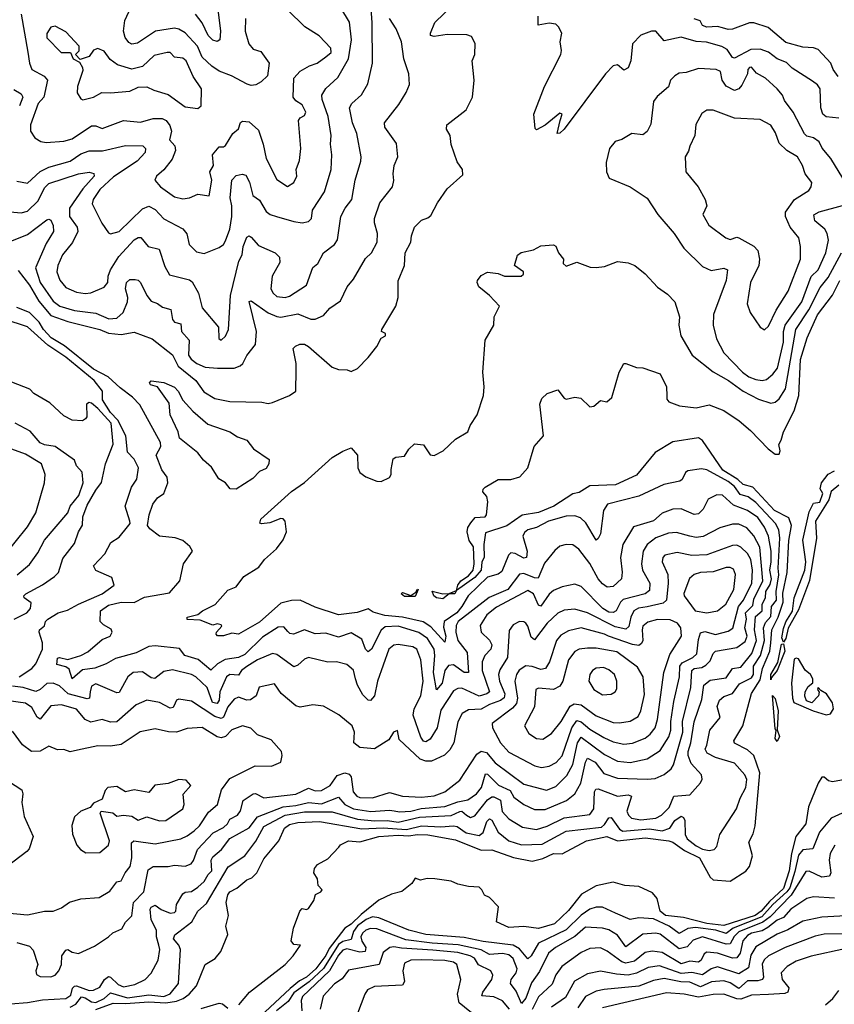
# Model space of a CAD drawing. Extents: x 1921360 to 2014538, y 768294 to 907744.
# Tile 87 of 256: x 1988288 to 1992113, y 779658 to 784279. Entities that reach past the tile are written whole.
import ezdxf

# ---------------------------------------------------------------- set-up
doc = ezdxf.new("R2010")
doc.units = 0

msp = doc.modelspace()

# ---------------------------------------------------------------- linework, layer by layer
at = {"layer": '0CON10XD'}
for points in [[(1988281.1, 783101.1), (1988335, 783032.9), (1988377.9, 782957.9), (1988435, 782890.7), (1988515, 782862.2), (1988665, 782825.2), (1988705, 782808.3), (1988765, 782801.2), (1988825, 782812.9), (1988910.6, 782780.6), (1989005, 782706.7), (1989032.1, 782652.1), (1989115.4, 782585.4), (1989152.8, 782532.8), (1989205, 782501), (1989275, 782487.3), (1989425, 782484.5), (1989455, 782477.8), (1989475, 782481.8), (1989555, 782514.6), (1989585.3, 782534.7), (1989586.2, 782633.8), (1989586.1, 782665), (1989572.5, 782735), (1989582.8, 782747.2), (1989603.6, 782756.4), (1989625, 782755.5), (1989644.2, 782745), (1989755, 782648.5), (1989785, 782637.1), (1989826, 782636), (1989845, 782627.5), (1989875, 782641.4), (1989925, 782693.3), (1989965.4, 782745), (1989985.7, 782784.3), (1990005.6, 782795), (1990006.2, 782806.2), (1989987.5, 782815), (1989988.8, 782825), (1990054.5, 782935), (1990065.5, 782975), (1990065, 783053.8), (1990094.5, 783125.5), (1990098.2, 783185), (1990125.5, 783235), (1990127.9, 783265), (1990142.7, 783305), (1990175, 783338), (1990205, 783348.8), (1990219.4, 783360.6), (1990250, 783420), (1990296.2, 783485), (1990369.3, 783550.7), (1990367.5, 783575), (1990342.3, 783612.3), (1990315, 783692.5), (1990309.2, 783735), (1990293.1, 783765), (1990294.5, 783785.5), (1990384.7, 783855.3), (1990414.5, 783915), (1990422.7, 783995), (1990413.1, 784085), (1990425.6, 784115), (1990427.7, 784167.7), (1990409.5, 784199.5), (1990387.7, 784207.7), (1990295, 784210), (1990235, 784200.5), (1990216.7, 784205), (1990217.5, 784215), (1990238, 784265), (1990370.9, 784395)], [(1989349.3, 784285), (1989347.5, 784225), (1989363.7, 784165), (1989385, 784140.4), (1989420.2, 784130.2), (1989460, 784075), (1989452.2, 784015), (1989422.8, 783987.2), (1989397.2, 783972.8), (1989375, 783970.3), (1989355.8, 783975.8), (1989282.9, 784015), (1989225, 784037.6), (1989190, 784060), (1989145, 784103.3), (1989123.5, 784155), (1989065, 784216.9), (1989035, 784234.7), (1989015, 784238.4), (1988925.5, 784225), (1988841, 784169), (1988815, 784164.7), (1988801.4, 784171.4), (1988783.6, 784195), (1988775.3, 784225), (1988782.3, 784275), (1988832.3, 784385)], [(1989209.7, 784405), (1989230.9, 784225), (1989227.5, 784185), (1989215, 784175.8), (1989195, 784183.5), (1989173.4, 784205), (1989145, 784264.7), (1989114.2, 784305)], [(1988243.4, 783376.6), (1988295, 783372), (1988325, 783380.6), (1988375, 783428.2), (1988405, 783490), (1988425, 783509.5), (1988565, 783555.3), (1988615, 783562.7), (1988637, 783557), (1988637.9, 783545), (1988585.2, 783485), (1988522.3, 783395), (1988522.7, 783355), (1988558.2, 783305), (1988561.8, 783285), (1988536.6, 783233.4), (1988489.7, 783175), (1988467.2, 783125), (1988462.8, 783095), (1988476.2, 783056.2), (1988505, 783021.5), (1988555, 782999.6), (1988595, 782994.1), (1988622.4, 782997.6), (1988685, 783023.1), (1988702.3, 783045), (1988704.3, 783075), (1988714.8, 783105.2), (1988753.2, 783166.8), (1988825.3, 783245), (1988845, 783257.2), (1988857.1, 783257.1), (1988891.1, 783215), (1988942.6, 783202.6), (1988970.5, 783120.5), (1988992, 783082), (1989085, 783058.2), (1989098, 783048), (1989128.5, 782995), (1989145, 782927.1), (1989222.5, 782835), (1989222.7, 782782.7), (1989235, 782774.2), (1989255, 782794), (1989268.1, 782825), (1989278.5, 782985), (1989316.7, 783145), (1989332.3, 783175), (1989337.1, 783215), (1989355, 783258.8), (1989365, 783263.8), (1989375, 783258.8), (1989408.9, 783218.9), (1989487.1, 783185), (1989508.1, 783165), (1989509.8, 783139.8), (1989473.1, 783075), (1989466.9, 783015), (1989477.8, 782995), (1989495, 782980.3), (1989535, 782974.7), (1989555, 782980.7), (1989635, 783032.7), (1989664.7, 783115.3), (1989687.8, 783135), (1989715.5, 783185), (1989767, 783223), (1989781.2, 783245), (1989796.2, 783355), (1989816.6, 783395), (1989847.8, 783435), (1989863.8, 783525), (1989890.4, 783615), (1989891.8, 783635), (1989871.6, 783745), (1989851.1, 783795), (1989836.4, 783865), (1989848.5, 783885), (1989894, 783926), (1989922.8, 783977.2), (1989945.4, 784075.4), (1989943.8, 784263.8), (1989937.1, 784355)], [(1988275, 783521.2), (1988325, 783512.2), (1988384.2, 783565.8), (1988425, 783587), (1988525, 783615.2), (1988575, 783649), (1988615, 783662.7), (1988676.9, 783663.1), (1988785, 783688.6), (1988866.4, 783686.4), (1988879.4, 783675), (1988877.8, 783655), (1988839.6, 783615), (1988728.2, 783541.8), (1988665, 783482.2), (1988633.8, 783435), (1988629.2, 783415), (1988673.4, 783323.4), (1988705, 783278.6), (1988714.5, 783274.5), (1988755.7, 783284.3), (1988865, 783390.5), (1988895, 783404.1), (1988925, 783388.4), (1988965, 783343.9), (1989055, 783297.3), (1989073.2, 783273.2), (1989083.4, 783223.4), (1989118.9, 783188.9), (1989155, 783181.8), (1989225, 783210), (1989245, 783224.4), (1989255, 783240.8), (1989275.2, 783295), (1989284.2, 783355), (1989284.4, 783405), (1989277.3, 783442.7), (1989283.8, 783525), (1989305, 783548.2), (1989333.3, 783553.3), (1989349.4, 783549.4), (1989366.8, 783516.8), (1989383.7, 783453.7), (1989415, 783432.1), (1989445, 783379.3), (1989465, 783364.5), (1989493.8, 783355), (1989575, 783331.2), (1989615, 783325.6), (1989645, 783331.1), (1989658.1, 783345), (1989662.9, 783385), (1989719.8, 783470.2), (1989750.5, 783575), (1989754.7, 783645), (1989748.2, 783695), (1989750.4, 783735), (1989736.7, 783825), (1989708.2, 783905), (1989706.8, 783925), (1989725, 783955.5), (1989782.4, 784007.6), (1989832.2, 784095), (1989846.4, 784183.7), (1989836.7, 784266.7), (1989795.4, 784335)], [(1988195, 783219.5), (1988325, 783270.6), (1988415, 783340), (1988425, 783343.1), (1988435, 783338), (1988445, 783312.5), (1988446.2, 783285), (1988412, 783228), (1988362.6, 783115), (1988384.4, 783045), (1988445, 782957.1), (1988476.1, 782935), (1988545, 782913.7), (1988645, 782901.4), (1988706.2, 782875), (1988745, 782878), (1988774.1, 782905), (1988794.1, 782955), (1988795.9, 782975), (1988784.4, 783015), (1988790.3, 783045), (1988805, 783058.8), (1988829.8, 783060.2), (1988845, 783056.5), (1988855, 783045.6), (1988884.5, 782984.5), (1988905, 782958.5), (1988935, 782946.9), (1988958.9, 782928.9), (1988998.5, 782918.5), (1989005, 782872), (1989015, 782860), (1989045, 782852), (1989048, 782815), (1989084.7, 782774.7), (1989081.6, 782705), (1989093.2, 782685), (1989120, 782665), (1989158.5, 782648.5), (1989217.2, 782642.8), (1989295, 782644.1), (1989322.9, 782655), (1989336.7, 782665), (1989355, 782702.9), (1989395, 782754), (1989399.8, 782815), (1989365, 782956.2), (1989375, 782960), (1989455, 782902.4), (1989495, 782885.2), (1989515, 782883.2), (1989595, 782897.8), (1989655, 782874), (1989675, 782872.7), (1989715, 782890), (1989744.6, 782925.4), (1989795, 782958.6), (1989825.3, 783025), (1989855, 783061.5), (1989911.8, 783158.2), (1989939.6, 783185), (1989967.5, 783235), (1989968, 783275), (1989953.6, 783325), (1989954.5, 783345), (1989980, 783420), (1990038.9, 783495), (1990045.2, 783524.8), (1990041.3, 783555), (1990046.5, 783595), (1990064.4, 783635), (1990057, 783697), (1990002.5, 783775), (1990000.5, 783795), (1990068.6, 783881.4), (1990103.4, 783936.6), (1990118.6, 783975), (1990115.6, 784025), (1990092.5, 784095), (1990080.5, 784175), (1990055.4, 784235.4), (1990024.8, 784285)], [(1988295.4, 784305), (1988326.2, 784126.2), (1988334.2, 784074.2), (1988345.3, 784045.3), (1988403.9, 784013.9), (1988418.7, 783995), (1988401.1, 783915), (1988375.7, 783885), (1988338.2, 783785), (1988338.5, 783755), (1988358.6, 783725), (1988387.7, 783707.7), (1988412.3, 783702.3), (1988495, 783708.3), (1988535, 783720), (1988625, 783780.5), (1988645, 783780), (1988675, 783767.7), (1988775, 783805.8), (1988855, 783797.6), (1988915.3, 783815.3), (1988957.1, 783815), (1988975.4, 783805), (1988992.8, 783782.8), (1989001.3, 783755), (1988991.9, 783715), (1989017.4, 783687.4), (1989020, 783665), (1989003.9, 783625), (1988965, 783573.6), (1988930.6, 783545), (1988923.3, 783525), (1988950, 783495), (1989015, 783447.9), (1989055, 783438.4)], [(1989055, 783438.4), (1989085, 783442.5), (1989125, 783459.6), (1989178.6, 783451.4), (1989190.3, 783525), (1989181.2, 783565), (1989197.8, 783595), (1989193.1, 783645), (1989225, 783682.2), (1989245, 783682), (1989255, 783688.1), (1989288.9, 783745), (1989315, 783766.9), (1989325, 783796.2), (1989335, 783802.9), (1989365, 783799.4), (1989409.8, 783759.8), (1989431.7, 783695), (1989445, 783626.7), (1989495, 783528.9), (1989545, 783495.6), (1989576, 783515), (1989588.9, 783545), (1989587.1, 783575), (1989601.4, 783618.6), (1989608.2, 783675), (1989597.5, 783805), (1989605, 783818.9), (1989625, 783829.6), (1989631.1, 783845), (1989615, 783879.6), (1989585, 783898.6), (1989571.9, 783915), (1989575.5, 784005), (1989605, 784036.7), (1989648.3, 784061.7), (1989685.5, 784074.5), (1989726, 784104), (1989750.8, 784125), (1989749.7, 784145), (1989695, 784203.3), (1989626.5, 784245), (1989545, 784324.6)], [(1992135, 783817.1), (1992075, 783823.1), (1992059.6, 783835), (1992049.7, 783865), (1992047, 783955), (1992035, 783973.3), (1992010.6, 783990.6), (1991915, 784051.2), (1991888.5, 784078.5), (1991845.5, 784095.5), (1991805, 784126.5), (1991765, 784140.8), (1991721, 784139), (1991645, 784098.9), (1991635, 784101.9), (1991609.6, 784139.6), (1991585, 784153.6), (1991513.9, 784173.9), (1991465, 784176.7), (1991395, 784196.1), (1991315, 784179.2), (1991275, 784224.3), (1991255, 784225.5), (1991205, 784205.7), (1991165, 784165.7), (1991158.5, 784085), (1991145, 784052.9), (1991125, 784041.9), (1991095, 784066.2), (1991075, 784062.2), (1991038.7, 784025), (1990845, 783764.3), (1990825, 783746.7), (1990812.5, 783745), (1990826.2, 783805), (1990836.2, 783836.2), (1990825, 783840), (1990755.8, 783784.2), (1990715, 783762.5), (1990708.3, 783768.3), (1990702, 783835), (1990752.9, 783965), (1990829.8, 784115), (1990832.7, 784135), (1990825.4, 784175), (1990833.5, 784215), (1990818.2, 784245), (1990805, 784257.3), (1990775, 784261.8), (1990722.9, 784252.9), (1990723.1, 784295)], [(1992131.5, 784011.5), (1992108.6, 784045), (1992097.6, 784075), (1992038.3, 784138.3), (1992015, 784147.4), (1991965, 784150.4), (1991885, 784171.2), (1991802.1, 784242.1), (1991735, 784264.6), (1991715, 784263.9), (1991635, 784233.7), (1991615, 784232.3), (1991588.8, 784241.2), (1991565, 784246.9), (1991515, 784244.2), (1991495, 784250.8), (1991483, 784273), (1991455, 784282.5)], [(1989125, 783862.2), (1989140, 783875), (1989142.3, 783955), (1989102.3, 784012.3), (1989069.5, 784085), (1989055, 784098.9), (1989015, 784103.5), (1988995, 784124.2), (1988980, 784125), (1988920, 784110), (1988865, 784058.5), (1988815, 784046.8), (1988747.5, 784067.5), (1988712.3, 784092.3), (1988685, 784131.4), (1988655, 784143.1), (1988635, 784136.2), (1988615, 784106.7), (1988572.5, 784092.5), (1988550, 784115), (1988567.1, 784132.9), (1988566.9, 784155), (1988505, 784221.9), (1988455, 784248.9), (1988435, 784244), (1988415, 784213.3), (1988415, 784194.4), (1988482.2, 784125), (1988527.5, 784125), (1988540, 784095), (1988569.3, 784079.3), (1988583.8, 784055), (1988585, 784040), (1988558.9, 783965), (1988558, 783935), (1988575, 783906.7), (1988585, 783902.9), (1988635.3, 783914.7), (1988673.4, 783936.6), (1988714.3, 783935.7), (1988805, 783943.3), (1988845, 783962.9), (1988885, 783964.4), (1988917.8, 783947.8), (1988985, 783927.1), (1989065, 783870.5), (1989125, 783862.2)], [(1992152.7, 783535), (1992097, 783627), (1992056.2, 783676.2), (1992042.3, 783705), (1992015, 783723.7), (1991985, 783732.1), (1991973.3, 783743.3), (1991920.2, 783845), (1991879.2, 783899.2), (1991870.6, 783925), (1991844.5, 783955), (1991790.9, 784005), (1991748.6, 784028.6), (1991725, 784055.7), (1991715, 784054.7), (1991707, 784045), (1991705.3, 784025), (1991679.2, 783970.8), (1991664.7, 783955), (1991645, 783946.3), (1991606.2, 783966.2), (1991587.1, 783995), (1991579.6, 784035), (1991558, 784045), (1991475, 784050.3), (1991418.5, 784031.5), (1991385, 784028.6), (1991364.9, 784015.1), (1991344.7, 783995), (1991335, 783964.2), (1991281.1, 783918.9), (1991264.6, 783895.4), (1991252.2, 783787.8), (1991235, 783754.3), (1991215, 783739.1), (1991162.5, 783745), (1991115, 783715.8), (1991085, 783706.9), (1991058.2, 783675), (1991042.1, 783607.9), (1991044.2, 783565), (1991056.7, 783535), (1991155, 783494), (1991235, 783441.1), (1991284.4, 783365), (1991361.1, 783275), (1991407.3, 783207.3), (1991495, 783120), (1991535, 783101.8), (1991595, 783112.9), (1991611.9, 783105), (1991605.3, 783055), (1991546, 782895), (1991545.3, 782845), (1991560.5, 782780.5), (1991595.2, 782715.3), (1991681.8, 782625), (1991712.5, 782602.5), (1991745, 782590), (1991775, 782585.3)], [(1988261, 783951), (1988295, 783931.5), (1988303.3, 783915), (1988287.1, 783875)], [(1991785, 782823.8), (1991805, 782840), (1991841.1, 782915), (1991897.5, 783005), (1991954, 783155), (1991954.2, 783215), (1991946.8, 783255), (1991905.6, 783305.6), (1991884.4, 783354.4), (1991884.5, 783375.5), (1991926.7, 783435), (1991993.6, 783476.4), (1992005.4, 783495), (1992008.2, 783515), (1991976.9, 783555), (1991964.8, 783594.8), (1991941.2, 783635), (1991890.4, 783665), (1991855, 783699.7), (1991837.4, 783747.4), (1991815, 783783.5), (1991765, 783811.1), (1991645, 783817.1), (1991545, 783854.5), (1991515, 783853.8), (1991491.7, 783838.3), (1991463.4, 783786.6), (1991458.9, 783735), (1991434.7, 783685.3), (1991428.8, 783661.2), (1991413.3, 783635), (1991415.7, 783565), (1991474.4, 783495), (1991507.3, 783435), (1991514.4, 783405), (1991496.5, 783365), (1991524.6, 783315), (1991604.7, 783254.7), (1991625, 783247.5), (1991655, 783258), (1991665, 783255.8), (1991735.8, 783215.8), (1991754.6, 783195), (1991761.8, 783155), (1991758.4, 783125), (1991720.4, 783045), (1991703.8, 782945), (1991718.2, 782905), (1991765, 782835.8), (1991785, 782823.8)], [(1991775, 782585.3), (1991795, 782590.3), (1991825, 782614.6), (1991846, 782644), (1991874.2, 782765), (1991874.3, 782815), (1991881.9, 782845), (1991960.8, 782955), (1992005, 783072.9), (1992037.7, 783105), (1992073.7, 783185), (1992085.9, 783244.1), (1992079.5, 783275), (1992068.8, 783295), (1992021.6, 783335), (1992016.9, 783363.1), (1992042.5, 783377.5), (1992152.5, 783407.5)], [(1989075, 781475.4), (1989125, 781487.5), (1989146, 781505), (1989206.3, 781533.7), (1989265, 781601.2), (1989305, 781617.5), (1989341.4, 781665), (1989411.1, 781708.9), (1989438.1, 781745), (1989494.7, 781795.3), (1989525, 781838.1), (1989541.1, 781875), (1989535, 781926), (1989526, 781936), (1989515, 781937.9), (1989462.7, 781917.3), (1989423.3, 781913.3), (1989415.9, 781915.9), (1989420.3, 781935), (1989565, 782064), (1989625, 782106.2), (1989755, 782224.7), (1989805, 782253.8), (1989845, 782268.8), (1989874, 782235), (1989876, 782175), (1989885, 782153.3), (1989914.1, 782134.1), (1989965, 782113.8), (1989985, 782111.2), (1990025, 782130), (1990032.5, 782145), (1990032.1, 782167.9), (1990042, 782218), (1990055, 782225.5), (1990095, 782230), (1990115, 782263.8), (1990142.3, 782287.7), (1990185, 782283.3), (1990215, 782236.7), (1990235, 782233.8), (1990276.2, 782255), (1990335, 782310), (1990392.5, 782345), (1990403.8, 782375), (1990435.6, 782424.4), (1990466.5, 782515), (1990469.6, 782555), (1990463.3, 782625), (1990474.4, 782775), (1990513.9, 782845), (1990516.5, 782885), (1990542, 782935), (1990495, 782984.4), (1990444, 783025), (1990435.8, 783045), (1990438.6, 783055), (1990455, 783078.5), (1990485, 783093.5), (1990535, 783086.9), (1990565, 783074.4), (1990643.3, 783075), (1990654, 783085), (1990654, 783095), (1990612, 783125), (1990626.2, 783173.8), (1990643.6, 783186.4), (1990701.4, 783198.6), (1990735, 783218), (1990795, 783222), (1990805.6, 783215.6), (1990817.5, 783185), (1990841.2, 783155), (1990840, 783135), (1990855, 783122), (1990905, 783141.2), (1990967.7, 783117.7), (1990995, 783116), (1991035, 783121.2), (1991095, 783143.8), (1991145, 783137.5), (1991176.7, 783125), (1991225.7, 783085.7), (1991283.3, 783023.3), (1991330.2, 782990.2), (1991365.3, 782955.3), (1991386.9, 782885), (1991383.3, 782845), (1991392.5, 782795), (1991445.3, 782705), (1991545, 782626.3), (1991615.9, 782585), (1991685.1, 782535.1), (1991757.8, 782497.8), (1991815, 782479.2), (1991835, 782483.4), (1991855, 782499.2), (1991884.2, 782545.8), (1991901.1, 782645), (1991933, 782825), (1991993, 782917), (1992047.3, 783022.7), (1992085, 783069.2), (1992147.3, 783185)], [(1991355, 780418.1), (1991410.2, 780380.2), (1991480, 780345), (1991530, 780255), (1991545, 780241.9), (1991625, 780236), (1991697.6, 780282.4), (1991714.7, 780305), (1991728.6, 780355), (1991711.3, 780418.7), (1991732.8, 780457.2), (1991742.1, 780495), (1991764.3, 780744.3), (1991735.7, 780825), (1991705, 780851.6), (1991645, 780883.3), (1991642.1, 780895), (1991683.1, 780965), (1991724.1, 781115.9), (1991765, 781181.3), (1991776.5, 781233.5), (1991810.7, 781315), (1991815.7, 781354.3), (1991820.6, 781415), (1991849.3, 781475), (1991873.4, 781545), (1991872.1, 781587.9), (1991891.3, 781685), (1991900.4, 781835), (1991911.9, 781905), (1991900.5, 781940.5), (1991832.8, 781975), (1991730.7, 782085), (1991685, 782098), (1991660.6, 782120.6), (1991589.8, 782165), (1991495, 782304.6), (1991476.2, 782316.2), (1991355, 782297.8), (1991272.4, 782247.6), (1991185, 782141.7), (1991085.4, 782095.4), (1990965, 782091.4), (1990915, 782060), (1990885, 782053.8), (1990796.2, 781995), (1990725, 781966.4), (1990647, 781953), (1990575, 781902.9), (1990475, 781870), (1990467.7, 781815), (1990469.2, 781755), (1990457.8, 781735), (1990454.8, 781695), (1990425, 781661.3), (1990340, 781600), (1990332, 781585), (1990305, 781584.3), (1990275, 781560.4), (1990245, 781565.6), (1990233.6, 781575), (1990225, 781597.5), (1990275, 781583.5), (1990305, 781586.2), (1990340, 781600), (1990345.5, 781625), (1990359.1, 781645), (1990395, 781669.2), (1990417.8, 781695), (1990422.9, 781725), (1990418.7, 781805), (1990399.1, 781835), (1990390, 781875), (1990392.2, 781895), (1990407.1, 781917.1), (1990427.4, 781942.6), (1990474.2, 781945.8), (1990480, 781955), (1990485.7, 782015.7), (1990481.7, 782041.7), (1990463.3, 782063.3), (1990464, 782075), (1990474, 782085), (1990535, 782120.5), (1990595, 782121.3), (1990637.4, 782132.6), (1990674.7, 782175.3), (1990703.8, 782275), (1990747.6, 782325), (1990730.8, 782475), (1990739.7, 782500.3), (1990765, 782523.8), (1990815, 782541.2), (1990845, 782502.9), (1990855, 782498.5), (1990895, 782507.4), (1990923.1, 782503.1), (1990965, 782461.5), (1990983.8, 782465), (1991015, 782491.2), (1991045, 782485.7), (1991068.1, 782505), (1991103.3, 782625), (1991124.4, 782665), (1991134.6, 782665.4), (1991185, 782645.7), (1991215, 782644.2), (1991295, 782616.5), (1991325.4, 782555), (1991327.1, 782512.9), (1991327.7, 782497.7), (1991335.9, 782485.9), (1991387.1, 782467.1), (1991465, 782457.7), (1991525, 782470.5), (1991594.1, 782444.2), (1991666.8, 782396.8), (1991720.5, 782350.5), (1991803.1, 782265), (1991835, 782240.4), (1991855, 782240), (1991858.9, 782255), (1991852.5, 782285), (1991864.2, 782305), (1991874.4, 782345), (1991925, 782443.1), (1991946.9, 782515), (1991955, 782683.8), (1991985.8, 782785), (1992035, 782893.9), (1992105, 782986.7), (1992139.8, 783055)], [(1988525, 779644.2), (1988551.9, 779658.1), (1988577.9, 779692.1), (1988595, 779688.7), (1988625, 779669.9), (1988645, 779666.8), (1988684.7, 779684.7), (1988715, 779711.6), (1988795, 779688.4), (1988895, 779702.8), (1988965, 779695.2), (1988995, 779707), (1989034.3, 779755.7), (1989043, 779915), (1989035.9, 779935.9), (1989010.7, 779965), (1989016.7, 779983.3), (1989035, 779998.5), (1989096.9, 780045), (1989124.6, 780095), (1989165, 780130.8), (1989267.5, 780302.5), (1989345, 780354.6), (1989396.3, 780423.7), (1989435, 780491.6), (1989535, 780545.8), (1989625, 780560.4), (1989755, 780561), (1989875, 780526.8), (1989955, 780518.4), (1990015, 780520.8), (1990065, 780513.1), (1990165.5, 780535.5), (1990315, 780543.2), (1990355, 780563.2), (1990365, 780563.6), (1990386.2, 780546.2), (1990405, 780534.3), (1990425, 780542.6), (1990485, 780618), (1990505, 780631.6), (1990515, 780631.3), (1990545.6, 780615.6), (1990553.2, 780563.2), (1990585, 780527.8), (1990649, 780489), (1990715, 780478.8), (1990765, 780493.3), (1990845, 780533.3), (1990965, 780548.9), (1990984.1, 780575), (1990987.1, 780655), (1990993, 780667), (1991005, 780668.9), (1991095.2, 780635.2), (1991145, 780641.1), (1991161.1, 780635), (1991139.3, 780565), (1991147.3, 780545), (1991161.7, 780531.7), (1991205, 780523.8), (1991275, 780532), (1991301.5, 780545), (1991337.8, 780582.2), (1991360.3, 780635), (1991435, 780640.5), (1991485, 780697.5), (1991493.5, 780715), (1991490.5, 780735), (1991441.9, 780788.1), (1991427.6, 780825), (1991426.7, 780845), (1991440, 780885), (1991455, 780983.1), (1991491.5, 781088.5), (1991501.1, 781155), (1991530.2, 781179.8), (1991605, 781189.3), (1991635, 781233.4), (1991675, 781239.6), (1991725.4, 781305), (1991748, 781365), (1991739.2, 781415), (1991742.6, 781477.4), (1991775.2, 781505), (1991774.6, 781535), (1991790.3, 781565), (1991791.2, 781595), (1991812.3, 781627.7), (1991818.4, 781655), (1991810.4, 781695), (1991817, 781735), (1991816.3, 781785), (1991804.1, 781855), (1991785, 781897.9), (1991755, 781942.2), (1991705, 781975.5), (1991640.1, 782000.1), (1991587.6, 782047.6), (1991561.1, 782048.9), (1991520.7, 782029.3), (1991497.9, 781982.1), (1991475, 781959.2), (1991455, 781956.7), (1991395, 781982.9), (1991355, 781981.3), (1991305, 781963.4), (1991265, 781926.9), (1991170.9, 781899.2), (1991120.3, 781815), (1991109.2, 781755), (1991116.7, 781686.7), (1991113.9, 781655), (1991075, 781619.4), (1991046.2, 781616.2), (1991025, 781631.8), (1991005.1, 781655.1), (1990965, 781726.8), (1990913.6, 781793.6), (1990885, 781814.6), (1990855, 781816.4), (1990825, 781807.3), (1990801.7, 781788.3), (1990752.2, 781727.8), (1990722.1, 781657.9), (1990705, 781658.6), (1990655, 781680.2), (1990635, 781676.6), (1990580.4, 781605), (1990492.8, 781567.2), (1990402.6, 781497.4), (1990347.9, 781455), (1990338.3, 781435), (1990336.1, 781405), (1990345, 781364.7), (1990389.4, 781309.4), (1990395, 781215.8), (1990375, 781215.2), (1990325, 781250.8), (1990301.4, 781248.6), (1990284, 781225), (1990271.4, 781165), (1990245, 781133.1), (1990230.9, 781215), (1990238.3, 781295), (1990234.1, 781325), (1990203.9, 781375), (1990163, 781403), (1990065, 781432.3), (1990005, 781429.8), (1989985, 781414.1), (1989939.8, 781325), (1989925, 781312.6), (1989911.3, 781325), (1989895, 781371.1), (1989845, 781401.7), (1989785, 781380.5), (1989725, 781400), (1989675, 781397.3), (1989625, 781415.3), (1989574.7, 781394.7), (1989557.4, 781397.4), (1989547.9, 781407.9), (1989528.6, 781428.7), (1989501.5, 781428.5), (1989428.7, 781381.3), (1989345, 781299.9), (1989315, 781286.2), (1989253.4, 781276.6), (1989216.5, 781255), (1989185, 781226.2), (1989125.9, 781275.9), (1989064, 781295), (1989038.2, 781328.2), (1988925, 781340.4), (1988895, 781336.4), (1988835, 781307.2), (1988738.6, 781281.4), (1988694.5, 781255.5), (1988641.1, 781235), (1988582.6, 781227.4), (1988535, 781184.7), (1988521, 781231), (1988505, 781241.3), (1988462.1, 781252.1), (1988465, 781282), (1988475, 781285.7), (1988515, 781275.7), (1988575, 781295.5), (1988607.7, 781312.3), (1988675, 781370.7), (1988713.8, 781385), (1988722.1, 781405), (1988718.1, 781418.1), (1988682, 781438), (1988666.5, 781455), (1988666.9, 781505), (1988705, 781530.5), (1988765, 781545.3), (1988825, 781544.2), (1988875, 781569.2), (1988991.7, 781588.3), (1989040.6, 781645), (1989056.7, 781725), (1989099.2, 781785), (1989087, 781807), (1989054.4, 781834.4), (1989017.6, 781847.6), (1988945, 781855.5), (1988898.8, 781888.8), (1988887.8, 781905), (1988895.5, 781955), (1988913.4, 782005), (1988935, 782034.1), (1988965, 782055.5), (1988983.2, 782105), (1988981.2, 782131.2), (1988955, 782165.7), (1988928.9, 782235), (1988950.8, 782275), (1988950, 782295), (1988851.7, 782471.7), (1988817.5, 782507.5), (1988760.6, 782550.6), (1988703.4, 782603.4), (1988635, 782639.2), (1988498.3, 782748.3), (1988435.6, 782785), (1988399.7, 782825), (1988379, 782859), (1988335, 782904.4), (1988275, 782928.7)], [(1988285.4, 781194.6), (1988345, 781233.2), (1988363.8, 781255), (1988394.8, 781325), (1988395.2, 781355), (1988378.9, 781405), (1988380.8, 781415), (1988405, 781434.3), (1988408.9, 781455), (1988420, 781465), (1988469.3, 781495), (1988512.5, 781507.5), (1988563.6, 781536.4), (1988675, 781583.9), (1988732.5, 781625), (1988721.2, 781661.2), (1988645, 781693.1), (1988634.5, 781715), (1988688.3, 781771.7), (1988715.5, 781825), (1988755, 781850), (1988795, 781898.1), (1988806.7, 781915), (1988805.9, 781925), (1988783.6, 781995), (1988813.7, 782085), (1988837.6, 782122.4), (1988845.7, 782175.7), (1988826.2, 782216.2), (1988795, 782248.6), (1988786.2, 782325), (1988749.8, 782399.8), (1988715.2, 782435), (1988676.9, 782495), (1988676.5, 782535), (1988637.5, 782585), (1988505, 782694.5), (1988421.1, 782751.1), (1988325, 782837.4), (1988215, 782872.9)], [(1988262.1, 781465), (1988321.4, 781495), (1988339.2, 781515), (1988341.4, 781541.4), (1988308.8, 781565), (1988307.5, 781575), (1988316.9, 781585), (1988395, 781626.4), (1988451.8, 781665), (1988470.3, 781685), (1988490.7, 781749.3), (1988545, 781821.1), (1988565, 781875.7), (1988583.3, 781906.7), (1988584.3, 781945), (1988605, 782000), (1988645, 782071.2), (1988673, 782107), (1988690.9, 782195), (1988727.2, 782287.2), (1988717, 782385), (1988655, 782454.8), (1988625, 782478.4), (1988615, 782482.9), (1988602.5, 782475), (1988603.3, 782415), (1988597.5, 782405), (1988583.8, 782396.2), (1988535, 782398.8), (1988495, 782420.4), (1988430.5, 782480.5), (1988355, 782524.6), (1988335.7, 782545), (1988145, 782619)], [(1989305, 782074.8), (1989276.9, 782076.9), (1989255, 782105.7), (1989223.5, 782123.5), (1989188.3, 782178.3), (1989151.6, 782211.6), (1989125, 782246.5), (1989038.2, 782315), (1989033.1, 782345), (1988994.6, 782424.6), (1988989.5, 782479.5), (1988935.7, 782555.7), (1988902.5, 782565), (1988898, 782575), (1988905, 782583.8), (1988965, 782575.5), (1989015, 782553.5), (1989032.2, 782535), (1989055, 782493.8), (1989100.8, 782440.8), (1989170.9, 782380.9), (1989275, 782344.5), (1989310.9, 782320.9), (1989355, 782305.4), (1989385.6, 782265), (1989459.2, 782215), (1989457.8, 782195), (1989445, 782173.2), (1989415, 782158.5), (1989383.3, 782125), (1989305, 782074.8)], [(1988276.6, 781673.4), (1988335, 781722.5), (1988373.7, 781776.3), (1988404.4, 781835.6), (1988514.4, 781965), (1988524.7, 781995), (1988565.2, 782045), (1988586.6, 782105), (1988581.2, 782155), (1988555.6, 782185), (1988545, 782210.9), (1988455, 782275.7), (1988405, 782282.9), (1988385, 782293.1), (1988337.2, 782347.2), (1988266.7, 782385)], [(1988209.3, 781755), (1988325, 781899.1), (1988363.7, 781965), (1988404.2, 782105.8), (1988408, 782145), (1988390.8, 782195), (1988315, 782239.3), (1988216.2, 782275)], [(1988645, 779633.9), (1988726.5, 779663.5), (1988785, 779661.1), (1988895, 779669.9), (1988975, 779664.6), (1989025, 779672.7), (1989055.8, 779685), (1989084.3, 779705), (1989118.8, 779745), (1989158.9, 779845), (1989206.7, 779873.3), (1989232.7, 779905), (1989265.9, 779985), (1989256, 780025), (1989268.2, 780075), (1989258.3, 780135), (1989265, 780171.9), (1989275, 780185.4), (1989307.6, 780202.4), (1989355, 780241.5), (1989378.4, 780251.6), (1989401.1, 780275), (1989435, 780340), (1989504.3, 780425.7), (1989531.4, 780485), (1989555, 780502.3), (1989595, 780510.7), (1989695.8, 780515.8), (1989895, 780481.1), (1989995, 780485.4), (1990105, 780478.5), (1990175, 780494.7), (1990265, 780491.2), (1990326, 780496), (1990341.9, 780491.9), (1990385, 780461.8), (1990445, 780450.3), (1990465, 780463.4), (1990482.4, 780515), (1990495, 780527.6), (1990505, 780521.6), (1990535, 780465.2), (1990585, 780425.2), (1990645, 780405.5), (1990741.2, 780408.8), (1990855, 780470.6), (1991020.6, 780489.4), (1991035, 780501), (1991055, 780532.9), (1991065, 780534.7), (1991105, 780479.4), (1991120.9, 780470.9), (1991245, 780480.6), (1991305, 780472.6), (1991340.6, 780485), (1991365, 780520.5), (1991395, 780541.2), (1991405, 780535.3), (1991411.1, 780521.1), (1991412.4, 780455), (1991423.2, 780435), (1991465, 780401), (1991495, 780385.8), (1991525, 780379.7), (1991548.8, 780385), (1991561.5, 780398.5), (1991576.4, 780455), (1991654.1, 780575.9), (1991671.3, 780625), (1991698.2, 780675), (1991702.6, 780712.6), (1991693.8, 780735), (1991645, 780790), (1991555, 780815.6), (1991516.8, 780836.8), (1991507.4, 780855), (1991515, 780874.5), (1991528.4, 780945), (1991576.7, 781003.3), (1991563.7, 781055), (1991574.7, 781085), (1991595, 781102.7), (1991635, 781115.9), (1991668.6, 781161.4), (1991725, 781189.4), (1991733.4, 781205), (1991733.4, 781245), (1991766.7, 781295), (1991784.9, 781365), (1991780.6, 781425), (1991789.9, 781450.1), (1991815, 781478.4), (1991818.7, 781525), (1991841.6, 781555), (1991840, 781595), (1991852.9, 781672.9), (1991849.4, 781705), (1991857.1, 781845), (1991852.7, 781885), (1991836.9, 781915), (1991745, 782012.8), (1991709.5, 782039.5), (1991670.6, 782050.6), (1991645, 782087.8), (1991615, 782110.7), (1991515, 782166.8), (1991490.3, 782170.3), (1991425, 782162.2), (1991415, 782154), (1991399.3, 782120.7), (1991387.5, 782112.5), (1991312.3, 782097.7), (1991195, 782042.4), (1991047.8, 782005), (1991029.1, 781975), (1991015, 781866.2), (1991005, 781843.8), (1990995, 781836), (1990946.9, 781916.9), (1990921.1, 781941.1), (1990895, 781949.7), (1990855, 781948.6), (1990771.4, 781925), (1990715.5, 781895), (1990675, 781883.9), (1990658.5, 781871.5), (1990650.5, 781855), (1990671.9, 781785), (1990667.7, 781755), (1990655, 781751.7), (1990615, 781774.3), (1990593.7, 781776.3), (1990584.1, 781765.9), (1990551.6, 781688.4), (1990535, 781675.9), (1990485, 781662.3), (1990394.2, 781575), (1990364.2, 781525), (1990341.2, 781495), (1990281, 781455), (1990277.9, 781427.9), (1990289.9, 781385), (1990285, 781357.1), (1990219.3, 781429.3), (1990183.2, 781453.2), (1990085, 781474.1), (1990003, 781483), (1989947.8, 781497.8), (1989925, 781514.5), (1989873.4, 781496.6), (1989785, 781486.3), (1989675, 781521.5), (1989605, 781554), (1989565, 781552.9), (1989515, 781540.3), (1989415, 781451), (1989315, 781394.7), (1989285, 781399.1), (1989245, 781386.4), (1989217.1, 781387.1), (1989210.8, 781395), (1989212.9, 781405), (1989237, 781433), (1989235, 781438.8), (1989215, 781443.8), (1989195, 781437.5), (1989135, 781461.1), (1989075, 781463.3), (1989075, 781475.4)], [(1992135, 782094.3), (1992098.1, 782065), (1992088.2, 782025), (1992024.6, 781925), (1992029.1, 781845), (1991996.4, 781646.4), (1991945, 781509.2), (1991897.2, 781422.8), (1991885.3, 781375), (1991875, 781357.5), (1991867.3, 781377.3), (1991875, 781421.2), (1991885, 781452.5), (1991917.7, 781502.3), (1991925, 781565.8), (1991974.5, 781695), (1991979.1, 781735), (1991965.4, 781835.4), (1991995, 781968.8), (1992015, 782009.2), (1992045.8, 782014.2), (1992060, 782055), (1992047.3, 782077.3), (1992052.9, 782105), (1992083.9, 782146.1), (1992115, 782160.9)], [(1991358.4, 780781.6), (1991402.4, 780935), (1991400.3, 780985), (1991440, 781145), (1991444.8, 781225), (1991455.4, 781234.6), (1991491.3, 781238.7), (1991510.5, 781249.5), (1991530.7, 781269.3), (1991544, 781305), (1991555.6, 781314.4), (1991655, 781331.9), (1991695, 781360.5), (1991704.9, 781385), (1991693.1, 781425), (1991701.2, 781465), (1991697, 781495), (1991730.4, 781529.6), (1991735, 781559.2), (1991778, 781645), (1991763.6, 781803.6), (1991735, 781857.2), (1991703.4, 781893.4), (1991665, 781910.8), (1991635, 781910.5), (1991575.7, 781894.3), (1991497.4, 781852.6), (1991465, 781848.4), (1991434.7, 781855.3), (1991371.7, 781871.7), (1991335, 781869.7), (1991275, 781846.5), (1991235.3, 781815), (1991216.3, 781785), (1991208, 781725), (1991213.3, 781695), (1991246.6, 781635), (1991245, 781600), (1991225.5, 781584.5), (1991122.6, 781557.4), (1991109.2, 781545), (1991088.7, 781505), (1991075, 781496.9), (1991055, 781498.9), (1991026.2, 781515), (1990925, 781618.2), (1990895, 781630), (1990835, 781617.8), (1990795, 781600.3), (1990775, 781582.9), (1990735, 781527.1), (1990725, 781531.5), (1990701, 781585), (1990675, 781599.2), (1990527.9, 781522.1), (1990481.1, 781485), (1990451.2, 781435), (1990454.4, 781405), (1990495, 781367.1), (1990504.7, 781345), (1990500, 781325), (1990472.9, 781295), (1990460.2, 781265), (1990459.3, 781225), (1990494.7, 781125), (1990481.5, 781115), (1990445, 781104.3), (1990365, 781140.8), (1990345, 781140.4), (1990325, 781128.5), (1990265, 781038.5), (1990249.2, 780955), (1990215, 780901.5), (1990195, 780888.9), (1990185, 780892.8), (1990171.8, 780911.8), (1990136, 781015), (1990140.4, 781045), (1990171.7, 781105), (1990182.2, 781175), (1990171.3, 781275), (1990152.5, 781325), (1990135, 781335.2), (1990065, 781346.2), (1990045, 781342.8), (1990021.8, 781325), (1989968.8, 781175), (1989955, 781106), (1989935, 781083.3), (1989924.6, 781084.6), (1989899.6, 781109.6), (1989874.2, 781155), (1989865.2, 781185.2), (1989855.4, 781225.4), (1989825, 781252.7), (1989775.4, 781264.6), (1989735, 781263.6), (1989645, 781285.4), (1989625, 781276.9), (1989595, 781249.7), (1989575, 781242), (1989495, 781300), (1989475, 781304.5), (1989405, 781273.8), (1989355, 781243.4), (1989330.5, 781225), (1989315, 781202.2), (1989275, 781206.3), (1989259.5, 781195), (1989228.7, 781125), (1989224.4, 781085), (1989215, 781070.2), (1989193.7, 781075), (1989168.9, 781145), (1989114.7, 781195), (1989095, 781205.5), (1989005, 781228), (1988965, 781220), (1988922.4, 781187.6), (1988905, 781190.6), (1988865, 781218.8), (1988820.6, 781215), (1988796, 781195), (1988755, 781121.5), (1988745, 781119.6), (1988645, 781161.9), (1988625, 781150.8), (1988619.2, 781125), (1988616, 781095), (1988605, 781091), (1988515.4, 781115.4), (1988475, 781151.9), (1988445, 781164.7), (1988415, 781164.2), (1988385, 781134.6), (1988364.6, 781125.4), (1988305.1, 781145.1), (1988255, 781151.2)], [(1988275, 779947.2), (1988335, 779931.4), (1988351.7, 779911.7), (1988373.5, 779845), (1988364.5, 779815), (1988367.4, 779797.4), (1988385, 779788.1), (1988435, 779787.1), (1988455, 779794.3), (1988471.4, 779815), (1988483.8, 779845), (1988486.7, 779885), (1988505, 779911.9), (1988515, 779914.4), (1988535, 779902.5), (1988565, 779896), (1988639.4, 779930.6), (1988705, 779974), (1988725, 779994), (1988767.7, 780012.3), (1988785, 780043.3), (1988815, 780073.3), (1988822.3, 780135), (1988871.9, 780185), (1988891.5, 780288.5), (1988915, 780304.7), (1988985, 780303.8), (1989015, 780311.1), (1989065, 780305.5), (1989092.8, 780317.2), (1989105, 780332.5), (1989122.9, 780385), (1989197, 780463), (1989245, 780487), (1989264.1, 780505), (1989275, 780527.3), (1989310.8, 780545), (1989325, 780565.7), (1989336.9, 780615), (1989385, 780645.3), (1989395, 780646.5), (1989435, 780626.7), (1989585, 780643.8), (1989645, 780671.8), (1989675, 780659.5), (1989705, 780661.2), (1989745.4, 780685), (1989779, 780731), (1989815, 780744.1), (1989835, 780737.3), (1989845, 780725.5), (1989854.8, 780655), (1989870.7, 780635), (1989885, 780628.4), (1989945, 780626.8), (1990025, 780651.8), (1990085, 780634.1), (1990175, 780630.4), (1990235, 780636.8), (1990284.5, 780655), (1990355, 780710), (1990435, 780832.1), (1990455, 780845.8), (1990479.5, 780839.5), (1990521, 780791), (1990655, 780691.2), (1990762.7, 780662.7), (1990805, 780680.5), (1990857.7, 780732.3), (1990886, 780784), (1990908.1, 780885), (1990925, 780911), (1991035, 780830), (1991095, 780798.8), (1991155, 780792.2), (1991235, 780809.5), (1991295, 780849.1), (1991336.2, 780913.8), (1991346, 780945), (1991345.7, 780985), (1991359.7, 781079.7), (1991386.1, 781195), (1991388.8, 781245), (1991399.2, 781260.8), (1991448.4, 781285), (1991468, 781302), (1991475, 781369.2), (1991485, 781401.2), (1991505, 781406.7), (1991555, 781393), (1991615, 781408.6), (1991636.5, 781423.5), (1991663.1, 781525), (1991686.4, 781555), (1991725.4, 781635), (1991728.9, 781695), (1991721.4, 781745), (1991705, 781774.2), (1991675, 781803.6), (1991655, 781811.9), (1991635, 781810.5), (1991515, 781767), (1991445, 781764.4), (1991375, 781778.1), (1991317.1, 781765), (1991308.7, 781755), (1991305.8, 781735), (1991332, 781675), (1991334, 781635), (1991325.2, 781554.8), (1991309.5, 781540.5), (1991235, 781523.4), (1991193.5, 781516.5), (1991172.4, 781505), (1991157.6, 781475), (1991149, 781431), (1991135, 781419.2), (1991085, 781428.9), (1990955, 781495.6), (1990895, 781512.8), (1990845, 781508.3), (1990815, 781493.4), (1990765, 781446.8), (1990705, 781368.2), (1990690.4, 781380.4), (1990675, 781431.9), (1990665, 781446.5), (1990655, 781453.3), (1990635, 781454.5), (1990605, 781439.1), (1990587.1, 781412.9), (1990578.7, 781285), (1990543.1, 781226.9), (1990536.7, 781205), (1990541, 781175), (1990566.5, 781115), (1990563.1, 781096.9), (1990546.4, 781083.6), (1990494, 781065), (1990455, 781042.9), (1990395, 781040.5), (1990366.6, 781023.4), (1990346.2, 780983.8), (1990326.7, 780885), (1990307.7, 780852.3), (1990282.4, 780827.6), (1990221.3, 780798.7), (1990195, 780798.7), (1990168, 780808), (1990070, 780900), (1990063, 780943), (1990044, 780935), (1990021.1, 780898.9), (1989955, 780856.5), (1989885, 780863.2), (1989857.5, 780885), (1989860.7, 780935), (1989849.3, 780965), (1989786.7, 781016.7), (1989715, 781057.3), (1989665, 781062.7), (1989605, 781052.3), (1989585, 781058.2), (1989516, 781116), (1989485, 781162.5), (1989413.3, 781146.7), (1989399.1, 781105), (1989372.7, 781087.3), (1989355, 781085.2), (1989315, 781098.7), (1989295, 781090.5), (1989265, 781053.3), (1989245, 781005.3), (1989235, 780999), (1989205, 781008.3), (1989095, 781080.3), (1989035, 781090.3), (1989024.8, 781085.2), (1989018.5, 781071.5), (1989008.6, 781051.4), (1988995, 781048.4), (1988945, 781073.8), (1988885, 781084.6), (1988835, 781063.8), (1988745, 780983.9), (1988715, 780981.3), (1988675, 780994.6), (1988622.4, 780982.4), (1988595, 780994.6), (1988555, 781042.5), (1988485, 781063.4), (1988435, 781058.4), (1988385, 780996.7), (1988370, 781005), (1988345, 781050.3), (1988315, 781070.5), (1988235, 781081.9)], [(1991515, 781495.3), (1991565, 781504.7), (1991604.7, 781535), (1991641, 781605), (1991649.7, 781675), (1991639.3, 781699.3), (1991625, 781707.3), (1991605, 781707.3), (1991545, 781688.1), (1991485.6, 781684.4), (1991454.8, 781675.2), (1991434, 781656), (1991406.5, 781586.5), (1991407.9, 781575), (1991460, 781505), (1991515, 781495.3)], [(1990095, 781571.1), (1990080, 781585), (1990085, 781590.8), (1990125, 781576.2), (1990148.3, 781591.7), (1990155.9, 781605.9), (1990160, 781605), (1990145, 781572.2), (1990095, 781571.1)], [(1990739.1, 780769.1), (1990775, 780774.7), (1990807.9, 780792.1), (1990835, 780823.9), (1990881.4, 780955), (1990905, 780989.4), (1990925, 780983.4), (1990965, 780949.5), (1991030.5, 780910.5), (1991075, 780889.2), (1991125, 780878.3), (1991166.4, 780883.6), (1991225, 780906.7), (1991249.4, 780925), (1991271.7, 780955), (1991283.6, 780995), (1991312.9, 781215), (1991341, 781299), (1991395.4, 781385), (1991392.7, 781425), (1991376.3, 781446.3), (1991342.5, 781462.5), (1991283.7, 781463.7), (1991238.3, 781451.7), (1991215, 781432.5), (1991210.5, 781415), (1991214.2, 781365), (1991208.8, 781351.2), (1991195, 781342.2), (1991165, 781346.7), (1991052.9, 781385), (1991035, 781395.1), (1990925, 781423.9), (1990865, 781410.3), (1990829.5, 781390.5), (1990808.4, 781365), (1990776.7, 781265), (1990756.7, 781233.3), (1990735, 781228.4), (1990695, 781243), (1990665, 781245.9), (1990633.5, 781226.5), (1990620.6, 781205), (1990613.8, 781175), (1990625.8, 781095), (1990621.1, 781068.9), (1990602.6, 781047.4), (1990506.7, 780975), (1990507.8, 780955), (1990545.3, 780885), (1990585, 780840.8), (1990706.4, 780776.4), (1990739.1, 780769.1)], [(1990745, 780902.2), (1990785, 780929.5), (1990830.2, 780985), (1990872.8, 781057.2), (1990891.4, 781068.6), (1990925, 781063.6), (1990995, 781011.1), (1991075, 780980), (1991105, 780978.4), (1991155, 780986.6), (1991191.7, 781008.3), (1991204.8, 781035.2), (1991222.4, 781112.4), (1991215.8, 781195), (1991189.8, 781239.8), (1991092.3, 781312.3), (1990995, 781328.8), (1990955, 781329.8), (1990915, 781324.2), (1990895, 781313.2), (1990864.8, 781275), (1990838.6, 781175), (1990825, 781151.1), (1990795, 781135.3), (1990725, 781141.5), (1990711.5, 781135), (1990705.7, 781054.3), (1990659.1, 780965), (1990678.2, 780928.2), (1990715, 780905.7), (1990745, 780902.2)], [(1991815, 781180), (1991814.7, 781205), (1991847.7, 781262.3), (1991865, 781347.5), (1991875, 781350), (1991880.9, 781315), (1991845.4, 781225), (1991818, 781192), (1991815, 781180)], [(1992075, 781015.7), (1992095, 781021.1), (1992108.9, 781045), (1992105, 781072.5), (1992076.2, 781115), (1992050, 781130), (1992037.5, 781145), (1992034.2, 781135), (1992043, 781123), (1992038.8, 781105), (1992007.7, 781072.3), (1991982.8, 781082.8), (1991974.6, 781104.6), (1991976.4, 781125), (1991990.7, 781149.3), (1992013.1, 781166.9), (1992012.4, 781185), (1992000.9, 781205), (1991976.2, 781226.2), (1991945, 781279.6), (1991935, 781282.9), (1991925, 781277.8), (1991912.4, 781165), (1991916.4, 781095), (1991923.8, 781075), (1992013.8, 781035), (1992075, 781015.7)], [(1991025, 781110.6), (1991065, 781112.7), (1991084.2, 781125), (1991091.7, 781138.3), (1991092.1, 781175), (1991080.9, 781205), (1991055, 781227.1), (1991028.9, 781238.9), (1990995.3, 781234.7), (1990978.1, 781225), (1990965.5, 781205), (1990960.5, 781175), (1990984.6, 781135), (1991025, 781110.6)], [(1991845, 780891.2), (1991836, 780905), (1991840, 780945), (1991835, 780950), (1991823, 781107), (1991835, 781092.5), (1991849.5, 781035), (1991845.6, 780945.6), (1991856.7, 780915), (1991845, 780891.2)], [(1988225, 780086.8), (1988325, 780077.2), (1988405, 780094.6), (1988445, 780095.5), (1988485, 780111.1), (1988522.6, 780137.4), (1988575, 780152.2), (1988660.7, 780159.3), (1988711.4, 780188.6), (1988745, 780232), (1988765, 780237.1), (1988783.1, 780275), (1988807.1, 780305), (1988814, 780346), (1988813.6, 780415), (1988824.2, 780425), (1988925, 780411.1), (1989045, 780434.2), (1989075, 780447.8), (1989107.6, 780472.4), (1989132.5, 780495), (1989175, 780558.8), (1989216.9, 780595), (1989235.3, 780665), (1989275, 780718), (1989393.2, 780776.8), (1989470, 780775), (1989513.8, 780795), (1989521.2, 780825), (1989517.5, 780845), (1989469.7, 780899.7), (1989405, 780923.1), (1989373.2, 780953.2), (1989335, 780965.5), (1989285, 780945.3), (1989255, 780914.5), (1989235, 780908.7), (1989215, 780913.8), (1989145, 780956.5), (1989075, 780951.8), (1989025, 780934.6), (1988986.7, 780936.7), (1988925, 780951.1), (1988853.3, 780936.7), (1988765, 780876.9), (1988715, 780869.6), (1988655, 780870.7), (1988559.6, 780850.4), (1988525, 780842.5), (1988495, 780854), (1988465, 780852), (1988425, 780869.4), (1988384.7, 780845.3), (1988343.9, 780843.9), (1988302, 780875), (1988255, 780940)], [(1988245, 779660.3), (1988325, 779665.8), (1988395, 779678.9), (1988505, 779685.4), (1988528.6, 779701.4), (1988536.6, 779733.4), (1988545, 779743.5), (1988555.2, 779744.8), (1988615, 779722), (1988635, 779723.4), (1988665, 779737.8), (1988686, 779774), (1988705, 779788), (1988715, 779785.4), (1988750.1, 779750.1), (1988775, 779739.5), (1988829.1, 779750.9), (1988876.7, 779775), (1988905, 779804.3), (1988938.7, 779865), (1988946.8, 779915), (1988942.1, 779935), (1988930.7, 779975), (1988929.9, 780005), (1988905.1, 780055), (1988900.3, 780105), (1988905, 780114.4), (1988925, 780122.5), (1988952.5, 780102.5), (1988995, 780085.5), (1989015, 780088.1), (1989021.1, 780095), (1989023.9, 780126.1), (1989055, 780176.5), (1989065.3, 780184.7), (1989095, 780187.9), (1989125, 780208.3), (1989155.1, 780234.9), (1989172.7, 780267.3), (1989190.2, 780285), (1989188, 780335), (1989195, 780350.4), (1989235.1, 780384.9), (1989275, 780435.3), (1989365, 780485.7), (1989405, 780538), (1989525, 780585.3), (1989585, 780590.5), (1989645, 780604.4), (1989705, 780598.9), (1989785, 780629.2), (1989814.2, 780595), (1989855, 780575.1), (1989937.5, 780562.5), (1990025, 780569.6), (1990046.2, 780566.2), (1990071.5, 780561.5), (1990124.4, 780564.4), (1990173.4, 780576.6), (1990285, 780586.6), (1990345, 780607.8), (1990393.1, 780616.9), (1990432.6, 780645), (1990457.1, 780675), (1990475, 780739.2), (1990485, 780737.6), (1990536.8, 780686.8), (1990590.9, 780660.9), (1990609.2, 780629.2), (1990655.2, 780595.2), (1990705, 780572.2), (1990755, 780571.7), (1990855.8, 780614.2), (1990895.3, 780645), (1990923.7, 780695), (1990945.7, 780794.3), (1990955, 780812.5), (1990990.6, 780795), (1991031.1, 780741.1), (1991095, 780719), (1991235, 780713.8), (1991272.1, 780717.9), (1991315, 780736.4), (1991346.9, 780763.1), (1991358.4, 780781.6)], [(1992165, 780712.1), (1992105, 780702.1), (1992086.9, 780706.9), (1992065, 780724), (1992055, 780723.8), (1992036.9, 780695), (1991992.1, 780585), (1991980.4, 780505), (1991932.8, 780445), (1991912, 780365), (1991901, 780285), (1991875, 780202), (1991809.3, 780140.7), (1991770.2, 780095), (1991742.1, 780075), (1991595, 780027.9), (1991515, 780037.7), (1991405, 780064.6), (1991320, 780075), (1991296.2, 780095), (1991282.1, 780155), (1991260.2, 780180.2), (1991195, 780211.4), (1991130, 780215), (1991075, 780230.9), (1990995, 780214), (1990926.5, 780175), (1990865, 780097.5), (1990798.9, 780035), (1990723.6, 780013.6), (1990655, 780023.1), (1990585, 780018.8), (1990526.7, 780045), (1990535.9, 780115.9), (1990495, 780158.8), (1990470.7, 780170.7), (1990458.8, 780195), (1990445, 780206.9), (1990395, 780210), (1990345, 780221.4), (1990315, 780235.6), (1990237.4, 780247.4), (1990202.1, 780247.9), (1990170.8, 780240.8), (1990145, 780250), (1990130, 780225), (1990083.3, 780186.7), (1990034.7, 780175.3), (1989975, 780147.3), (1989891, 780079), (1989845, 780033.3), (1989815.3, 780015), (1989740.7, 779919.3), (1989725, 779887), (1989678.3, 779825), (1989635, 779785.4), (1989601.9, 779768.1), (1989557.7, 779732.3), (1989439.8, 779620.2)], [(1988236.2, 780705), (1988297.5, 780665), (1988302.5, 780645), (1988298.2, 780605), (1988308.9, 780538.9), (1988351.2, 780445), (1988332.4, 780387.6), (1988322.5, 780375), (1988095.9, 780205)], [(1988599.3, 780369.3), (1988665, 780370), (1988705.3, 780404.7), (1988710, 780425), (1988666.7, 780555), (1988670, 780565), (1988725, 780555.7), (1988745, 780540.9), (1988775, 780545.8), (1988815, 780541.4), (1988845, 780522), (1988885, 780538.1), (1988945, 780518.8), (1988975, 780520.8), (1989055, 780575.6), (1989060.9, 780595), (1989056.6, 780643.4), (1989092.5, 780685), (1989069.5, 780709.5), (1989035, 780713.3), (1988985, 780694.4), (1988923.1, 780686.9), (1988895, 780651.2), (1988825, 780664.7), (1988785, 780655.7), (1988745, 780679.6), (1988702.5, 780675), (1988689.3, 780660.7), (1988675, 780620), (1988635, 780602.5), (1988618.8, 780581.2), (1988575, 780564), (1988545, 780538), (1988532.6, 780497.4), (1988535.9, 780455.9), (1988556.9, 780405), (1988573.8, 780383.8), (1988599.3, 780369.3)], [(1992202, 780578), (1992098.5, 780531.5), (1992043.4, 780465), (1992011.8, 780388.2), (1991965, 780383.3), (1991945, 780358.5), (1991928.5, 780281.5), (1991903.9, 780205), (1991891, 780185), (1991825, 780126.6), (1991772.3, 780067.7), (1991638, 780015), (1991605, 779989.8), (1991557.5, 780005), (1991462, 780017.9), (1991425, 780014.2), (1991385, 779989.8), (1991337.6, 780025), (1991265, 780058.2), (1991195, 780064.4), (1991155, 780055.9), (1991085.8, 780085.8), (1991025, 780113.6), (1990995, 780114.4), (1990965, 780104.8), (1990925, 780076.1), (1990855, 780007.1), (1990724.9, 779945.1), (1990690.5, 779885), (1990675, 779871.8), (1990635, 779918), (1990605, 779935.3), (1990465, 779952.1), (1990375, 779972.1), (1990195, 779985.1), (1990115, 780005.5), (1989975, 780063.5), (1989945, 780067.7), (1989915, 780055.4), (1989875, 780026.4), (1989855, 780000), (1989845, 779962.2), (1989805, 779952.6), (1989785, 779938.2), (1989733.9, 779855), (1989714.4, 779825.6), (1989647.5, 779762.5), (1989575, 779710.9), (1989549.5, 779670.5), (1989493.5, 779626.5)], [(1989316.7, 779655), (1989368, 779715), (1989534.2, 779845), (1989572, 779885), (1989606.2, 779935), (1989575, 779938.8), (1989563.3, 779955), (1989574.6, 780015.4), (1989604.4, 780095.6), (1989615, 780106.7), (1989635, 780102.5), (1989645, 780106.7), (1989669.2, 780145), (1989677.5, 780172.5), (1989702.5, 780185), (1989708.8, 780195), (1989690, 780215), (1989687, 780247), (1989670, 780275), (1989672.5, 780295), (1989686.4, 780313.6), (1989735, 780341.2), (1989786.2, 780395), (1989795, 780406.2), (1989832.5, 780425), (1989885, 780420.3), (1989975, 780444.8), (1990065, 780452.1), (1990115, 780447.8), (1990155, 780454.3), (1990205, 780452.5), (1990335, 780429.3), (1990455, 780381.1), (1990505, 780382.4), (1990607.5, 780347.5), (1990695, 780329.2), (1990745, 780341.9), (1990795, 780365.7), (1990835, 780363.5), (1990950, 780425), (1991045, 780444.8), (1991095.8, 780425.8), (1991225, 780439.5), (1991335.6, 780425.6), (1991355, 780418.1)], [(1992116, 780405), (1992093.3, 780365), (1992088.7, 780335), (1992097.1, 780275), (1992090.1, 780259.9), (1992055, 780254.4), (1991995, 780283.1), (1991979.5, 780280.5), (1991910.4, 780169.6), (1991811.6, 780068.4), (1991777, 780043), (1991665, 779998.6), (1991643.2, 779976.8), (1991625, 779941.7), (1991605, 779940.2), (1991494.9, 779975.1), (1991450.4, 779959.6), (1991422.3, 779927.7), (1991385, 779918.2), (1991295, 779986.9), (1991275, 779991.4), (1991215, 779987), (1991135, 779928.2), (1991095, 779982.9), (1991055, 780007.2), (1991025, 780015.9), (1990945, 780019.4), (1990894.2, 779975.8), (1990803.9, 779925), (1990771.4, 779898.6), (1990728.9, 779811.1), (1990692.1, 779757.9), (1990665, 779686.2), (1990645, 779661.5), (1990618.8, 779718.8), (1990593.5, 779755), (1990595.9, 779775), (1990619.2, 779805), (1990624.8, 779825), (1990605, 779873.1), (1990585, 779890.2), (1990555, 779896.6), (1990495, 779892), (1990455, 779914.1), (1990347.4, 779937.4), (1990225, 779944.3), (1990101, 779961), (1989965, 780011.7), (1989935, 780013.4), (1989913.2, 780005), (1989897.8, 779992.2), (1989890.7, 779975), (1989894.4, 779954.4), (1989913.5, 779925), (1989910.8, 779905), (1989885, 779902.2), (1989825, 779917.5), (1989805, 779911.6), (1989785, 779888), (1989743.4, 779815), (1989615.6, 779695), (1989609.6, 779675), (1989613.6, 779626.4)], [(1992115, 780155.8), (1992015, 780161.8), (1991985, 780154), (1991910, 780105), (1991874.7, 780065.4), (1991845, 780052.7), (1991801.4, 780018.6), (1991775, 780003.2), (1991725, 779991.4), (1991705, 779980.2), (1991683.6, 779955), (1991671.5, 779898.5), (1991655, 779875.2), (1991635, 779874.2), (1991565, 779897.7), (1991515, 779902), (1991501.6, 779895), (1991487.7, 779865), (1991475, 779856.1), (1991435, 779861), (1991395, 779848), (1991305, 779901.3), (1991257.8, 779907.8), (1991225, 779900.3), (1991175, 779860), (1991135, 779850.7), (1991115, 779856.6), (1991047.1, 779907.1), (1991015, 779922.9), (1990965, 779920.3), (1990925, 779901.1), (1990834.5, 779835.5), (1990805, 779795.4), (1990788, 779752), (1990725, 779692.4), (1990695, 779634)], [(1992195, 780075.3), (1992055, 780066.9), (1991965, 780047.9), (1991895, 780006.7), (1991845, 779987), (1991745, 779927.4), (1991721.1, 779888.9), (1991711, 779829), (1991665, 779800.8), (1991565, 779833.1), (1991535, 779824.8), (1991495, 779795.8), (1991445, 779806.6), (1991395, 779802.5), (1991292.2, 779837.8), (1991238.8, 779831.2), (1991185, 779804.2), (1991145, 779794.1), (1991090.7, 779799.3), (1991015, 779813.8), (1990955, 779801.2), (1990893.5, 779766.5), (1990850.7, 779689.3), (1990785.3, 779645)], [(1992181.4, 779988.6), (1992065, 779986.5), (1992022.8, 779977.2), (1991882.5, 779925), (1991805, 779884.7), (1991783.5, 779866.5), (1991773.9, 779846.1), (1991780.5, 779785), (1991776.2, 779775), (1991755, 779768.3), (1991705, 779768.1), (1991665, 779731.9), (1991625, 779759.3), (1991595, 779767.3), (1991536.1, 779763.9), (1991485, 779739.6), (1991435, 779761.2), (1991392.9, 779762.9), (1991315, 779779.1), (1991265, 779769.7), (1991195, 779743.6), (1991032.5, 779727.5), (1990995, 779719.2), (1990945, 779694.2), (1990908.7, 779641.3)], [(1990588, 779635), (1990555, 779674.1), (1990515, 779693.5), (1990458.3, 779698.3), (1990462.4, 779715), (1990505.7, 779775), (1990509.2, 779795), (1990500.4, 779815), (1990442.4, 779842.4), (1990424.2, 779875), (1990403.9, 779885), (1990345, 779901.7), (1990227.5, 779912.5), (1990080.7, 779920.8), (1990045, 779927.9), (1990026, 779924), (1989995, 779901.1), (1989976.1, 779843.9), (1989832, 779818), (1989802.8, 779777.2), (1989766.1, 779753.9), (1989714, 779696), (1989699.2, 779635)], [(1992162.2, 779917.8), (1992005, 779883.2), (1991935, 779860), (1991892.1, 779835), (1991864.2, 779805), (1991868.3, 779775), (1991899.3, 779735), (1991894.6, 779715.4), (1991880.8, 779709.2), (1991805, 779704), (1991725, 779700.4), (1991675, 779681.8), (1991655, 779683.5), (1991595, 779705.5), (1991544.2, 779704.2), (1991475, 779690.8), (1991408.8, 779705), (1991325, 779711.7), (1991025, 779640.6)], [(1990435, 779598.1), (1990351.2, 779665), (1990343.5, 779705), (1990359.7, 779775), (1990340.3, 779845), (1990325.1, 779855.1), (1990285, 779864.1), (1990174.1, 779865.9), (1990124.8, 779865.2), (1990095, 779851.5), (1990087.3, 779815), (1990094.6, 779765), (1990085, 779747.5), (1989955, 779740.7), (1989921.9, 779725), (1989908.9, 779705), (1989874.5, 779615)], [(1992072.2, 779655), (1992105.8, 779685), (1992135, 779723.1)], [(1989141.1, 779638.9), (1989225, 779663.2), (1989239.8, 779659.8), (1989265, 779640)]]:
    msp.add_lwpolyline(points, dxfattribs=at)

doc.saveas('drawing.dxf')
